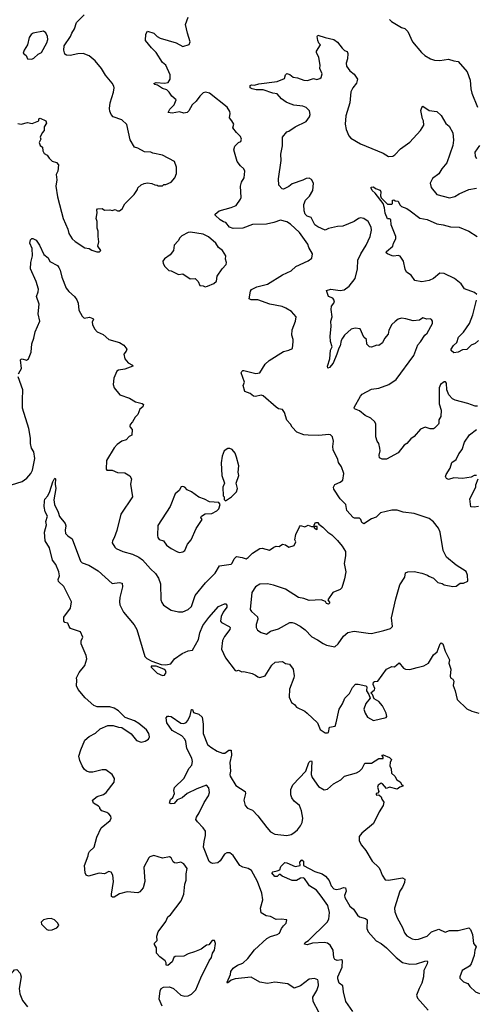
# Model space of a CAD drawing. Extents: x 2293878 to 2522763, y 823964 to 1006972.
# Tile 203 of 256: x 2334743 to 2339004, y 966138 to 975330. Entities that reach past the tile are written whole.
import ezdxf

# ---------------------------------------------------------------- set-up
doc = ezdxf.new("R2010")
doc.units = 0

msp = doc.modelspace()

# ---------------------------------------------------------------- linework, layer by layer
at = {"layer": '0CON20XD'}
for points in [[(2334725, 974360), (2334755, 974356.2), (2334815, 974370), (2334859.3, 974360.7), (2334920, 974385), (2334922.5, 974405), (2334935, 974412.5), (2334986.4, 974386.4), (2334992.5, 974365), (2334970.7, 974329.3), (2334972.5, 974295), (2334952.5, 974275), (2334932.5, 974235), (2334940, 974215), (2334923.6, 974183.6), (2334932.5, 974155), (2334955, 974140), (2334957.5, 974105), (2334972, 974082), (2335000, 974065), (2335016.1, 974036.1), (2335045, 974010), (2335085, 973996.7), (2335103.3, 973975), (2335097.5, 973915), (2335083.3, 973885), (2335090, 973835), (2335079.2, 973775), (2335093.9, 973676.1), (2335134.2, 973535), (2335149.2, 973475), (2335192, 973375), (2335202.5, 973335), (2335233.8, 973285), (2335259.7, 973259.7), (2335350.5, 973200.5), (2335390, 973195), (2335415, 973177.5), (2335463.6, 973163.6), (2335487, 973163), (2335500, 973175), (2335472.5, 973215), (2335482, 973255), (2335474.2, 973305.8), (2335476.2, 973355), (2335466.2, 973385), (2335465.9, 973445.9), (2335456.7, 973475), (2335467, 973527), (2335462.5, 973555), (2335470, 973565), (2335513, 973567), (2335535, 973553.3), (2335585, 973556.7), (2335605, 973550), (2335635, 973557.5), (2335655, 973546.7), (2335675, 973546.2), (2335698, 973565), (2335725, 973611.2), (2335812.3, 973697.7), (2335842.5, 973745), (2335845, 973760), (2335875, 973787.5), (2335905, 973802.5), (2335935, 973806.7), (2335975, 973800), (2336005, 973787.5), (2336027, 973787), (2336035, 973780), (2336075, 973780), (2336088.3, 973791.7), (2336105, 973792.5), (2336155, 973812.5), (2336190, 973855), (2336207.5, 973895), (2336207.5, 973955), (2336185.9, 974005.9), (2336075, 974066), (2335985.8, 974085.8), (2335965, 974094), (2335906.8, 974096.8), (2335845, 974132.5), (2335815, 974141.2), (2335775, 974208.8), (2335743.3, 974353.3), (2335696.2, 974395), (2335615, 974424.4), (2335597.5, 974445), (2335582.9, 974475), (2335579.5, 974500.5), (2335588.1, 974555), (2335617.5, 974655), (2335624, 974695), (2335620.5, 974710.5), (2335605, 974738.8), (2335542.6, 974812.6), (2335504.6, 974875), (2335446.2, 974945), (2335391.9, 974991.9), (2335335, 975015.3), (2335285, 975013.2), (2335215, 974996.7), (2335180.3, 975000.3), (2335165, 975010), (2335153.3, 975045), (2335156.7, 975085), (2335217.8, 975172.2), (2335227.8, 975205), (2335252.9, 975245), (2335274.3, 975305), (2335344.2, 975375)], [(2337628.3, 971458.3), (2337535, 971449.2), (2337435, 971451.1), (2337395, 971454.6), (2337330.7, 971480.7), (2337285.8, 971525), (2337268.6, 971555), (2337235, 971591.2), (2337214.6, 971664.6), (2337195, 971692), (2337157.9, 971697.9), (2337135, 971712.5), (2337015, 971818), (2336995, 971824), (2336945, 971812.5), (2336924.2, 971814.2), (2336895, 971840), (2336845, 971860), (2336827.5, 971915), (2336840, 971945), (2336811.2, 972035), (2336815, 972046.7), (2336824.4, 972055.6), (2336835, 972055.8), (2336948, 972028), (2336985, 972032), (2337032.5, 972115), (2337070.2, 972149.8), (2337205, 972232), (2337255.8, 972244.2), (2337289.3, 972260.7), (2337293.6, 972326.4), (2337296.2, 972345), (2337283.3, 972385), (2337286.2, 972435), (2337316.7, 972515), (2337322.5, 972555), (2337280, 972605), (2337227.9, 972637.9), (2337192.6, 972652.6), (2337076.7, 972675), (2336965, 972714.2), (2336904.1, 972714.1), (2336883.3, 972725), (2336896, 972795), (2336905, 972810), (2336955, 972837.1), (2337055, 972861.4), (2337195, 972948.9), (2337276.7, 972985), (2337318.8, 973025), (2337435, 973078.1), (2337468, 973105), (2337475.7, 973145), (2337442.2, 973205), (2337433.3, 973235), (2337353.4, 973343.4), (2337270.1, 973420.1), (2337235, 973441.9), (2337177.7, 973457.7), (2337114.5, 973435.5), (2337045, 973421.1), (2336915, 973419.4), (2336825, 973383.3), (2336735, 973380), (2336700, 973395), (2336667.5, 973437.5), (2336645, 973442.9), (2336615, 973461.9), (2336567.5, 973505), (2336566, 973515), (2336605, 973545.7), (2336715, 973576.9), (2336763, 973597), (2336803.3, 973655), (2336808.3, 973671.7), (2336802, 973775), (2336814, 973815), (2336836.2, 973855), (2336843.3, 973915), (2336835, 973937.5), (2336803.3, 973965), (2336773.8, 974005), (2336740, 974115), (2336751.7, 974148.3), (2336785, 974182.5), (2336806.4, 974193.6), (2336812.5, 974215), (2336805, 974240), (2336765.8, 974275.8), (2336732.3, 974322.3), (2336740, 974355), (2336721.2, 974385), (2336702, 974415), (2336708, 974455), (2336704.1, 974474.1), (2336678, 974515), (2336512.9, 974645), (2336477.5, 974655), (2336455, 974648.9), (2336423.3, 974616.7), (2336389.4, 974570.6), (2336352.5, 974535), (2336321.7, 974478.3), (2336305, 974464), (2336275, 974458), (2336235, 974470), (2336165, 974458.8), (2336127.5, 974465), (2336145, 974493.8), (2336185.8, 974535), (2336201.7, 974581.7), (2336161.2, 974615), (2336136.2, 974655), (2336115.4, 974675.4), (2336075, 974689.5), (2336028.7, 974718.7), (2336002.5, 974725), (2335993.8, 974735), (2336015, 974745.6), (2336095, 974738), (2336127.5, 974745), (2336147.5, 974775), (2336147.5, 974815), (2336106, 974905), (2336075, 974931.2), (2336016, 975025), (2335971.7, 975068.3), (2335916.7, 975135), (2335921.2, 975195), (2335935, 975223.3), (2335995.6, 975205.6), (2336026.2, 975175), (2336055, 975158), (2336202.5, 975115), (2336265, 975080), (2336325, 975100), (2336333.3, 975125), (2336308, 975205), (2336291.2, 975285), (2336313.8, 975355)], [(2338195, 975333.3), (2338212.1, 975312.1), (2338305, 975258), (2338337, 975247), (2338365, 975220), (2338410, 975125), (2338493, 975023), (2338525, 974996), (2338575.7, 974965.7), (2338615, 974952.5), (2338665, 974949.2), (2338745, 974962.2), (2338795, 974946), (2338835, 974940.8), (2338918.1, 974845), (2338946, 974766), (2338952.5, 974685), (2338962.3, 974645), (2339016.9, 974515)], [(2334855, 974963.3), (2334875, 974970), (2334915, 975007.5), (2334945.7, 975024.3), (2334995.7, 975115), (2335004.2, 975145), (2335002.5, 975175), (2334985, 975207.5), (2334965, 975223.3), (2334867.5, 975205), (2334848.8, 975191.2), (2334830, 975165), (2334815.7, 975094.3), (2334784, 975045), (2334776.4, 975016.4), (2334802.5, 974995), (2334816.4, 974966.4), (2334855, 974963.3)], [(2337654.2, 972655.8), (2337675.7, 972685), (2337681.1, 972705), (2337665, 972729.4), (2337624, 972745), (2337607.5, 972802.5), (2337645.7, 972814.3), (2337735, 972800.8), (2337771.1, 972808.9), (2337818.2, 972841.8), (2337874.3, 972915), (2337895.5, 973005), (2337897.5, 973085), (2337926, 973144), (2337977.1, 973225), (2338014.4, 973305), (2338025.6, 973365), (2338022.9, 973395), (2337994.2, 973445), (2337955, 973474.2), (2337925, 973480.8), (2337904.5, 973475.5), (2337865, 973447.1), (2337757.2, 973402.8), (2337709.7, 973400.3), (2337625, 973380), (2337593.6, 973366.4), (2337525, 973396), (2337496.2, 973415), (2337462.4, 973482.4), (2337425, 973496), (2337406.3, 973516.3), (2337397.5, 973545), (2337394.5, 973605), (2337410, 973645), (2337448.5, 973681.5), (2337479.5, 973735), (2337484, 973805), (2337465, 973840), (2337445, 973851.2), (2337415, 973849.2), (2337385, 973831.9), (2337285, 973797.1), (2337255, 973774.2), (2337205, 973749.4), (2337191.5, 973751.5), (2337160, 973785), (2337158.8, 973845), (2337184.3, 974015), (2337179.2, 974075), (2337193.9, 974153.9), (2337196.2, 974235), (2337235, 974283.3), (2337255, 974288.8), (2337315, 974331.2), (2337415, 974378.6), (2337446.2, 974423.8), (2337453.3, 974445), (2337448.7, 974478.7), (2337415, 974510.6), (2337385, 974523.3), (2337302.3, 974532.3), (2337250.2, 974550.2), (2337228.9, 974558.9), (2337185, 974591.4), (2337145, 974637.1), (2337105, 974643.3), (2337015, 974674.7), (2336950, 974675), (2336912.5, 974685), (2336893.3, 974695), (2336893.3, 974715), (2336905, 974721.2), (2336935, 974719.2), (2336975, 974731.1), (2337146.3, 974753.7), (2337215, 974780), (2337223.3, 974815), (2337235, 974826.7), (2337265, 974820), (2337295, 974794), (2337335, 974787.5), (2337395, 974765.7), (2337427.7, 974762.3), (2337485, 974782.5), (2337515, 974772.5), (2337545, 974780), (2337555, 974790), (2337566, 974825), (2337543.9, 974873.9), (2337546, 974905), (2337536.1, 974976.1), (2337513.8, 975025), (2337514, 975036), (2337550, 975095), (2337535, 975110), (2337526.7, 975135), (2337517.5, 975175), (2337525, 975187.5), (2337595, 975163.3), (2337675, 975145.8), (2337709.8, 975119.8), (2337752, 975065), (2337775, 975042), (2337797.5, 975035), (2337806, 975016), (2337800.8, 974965), (2337789.2, 974925), (2337792.5, 974895), (2337825, 974853.8), (2337865, 974823.3), (2337896.2, 974775), (2337885, 974736.7), (2337852, 974695), (2337834.6, 974655.4), (2337824.4, 974555.6), (2337787.8, 974432.2), (2337781.8, 974355), (2337788.2, 974305), (2337815, 974246.7), (2337833.8, 974225), (2337925, 974172), (2338135, 974083.8), (2338185, 974052.5), (2338225, 974057.5), (2338245, 974070), (2338295.9, 974124.1), (2338385, 974186.7), (2338483.8, 974295), (2338515.8, 974345), (2338512, 974385), (2338501.2, 974405), (2338487.7, 974482.3), (2338495, 974510), (2338505, 974522.5), (2338565, 974483.3), (2338635, 974472.5), (2338675, 974437.5), (2338721.2, 974361.2), (2338750, 974335), (2338785.6, 974275), (2338791.4, 974205), (2338785.6, 974155), (2338730, 973995), (2338683.2, 973936.8), (2338655, 973890), (2338595, 973846.7), (2338574, 973805), (2338584.1, 973764.1), (2338635, 973697.5), (2338755, 973668), (2338805, 973679.2), (2338845, 973704.2), (2338935, 973745.7), (2339005, 973758.6)], [(2339034.1, 974155.9), (2338991.4, 974095), (2338994, 974055), (2339006, 974036)], [(2339009.5, 972765), (2338988, 972785), (2338895, 972818.2), (2338863.3, 972865), (2338802.2, 972915), (2338705, 972961.5), (2338665, 972963.1), (2338605, 972912.9), (2338565, 972896), (2338496.4, 972883.6), (2338430, 972895), (2338396.7, 972945), (2338354.2, 972974.2), (2338340.3, 973000.3), (2338323.3, 973075), (2338295, 973123.3), (2338275, 973128.8), (2338235, 973122), (2338220, 973125), (2338174.1, 973144.1), (2338163.9, 973153.9), (2338166.7, 973165), (2338223.8, 973215), (2338230, 973245), (2338253.3, 973285), (2338252, 973305), (2338208.8, 973415), (2338205.8, 973465), (2338195, 973472), (2338175, 973470), (2338154, 973525), (2338148.1, 973575), (2338135.6, 973615.6), (2338060.8, 973710.8), (2338033.3, 973735), (2338023.9, 973756.1), (2338023.8, 973766.2), (2338045, 973768.8), (2338062.5, 973755), (2338108.3, 973738.3), (2338114.3, 973724.3), (2338111.4, 973685), (2338117.1, 973667.1), (2338175, 973608.1), (2338215, 973606.7), (2338223.3, 973615), (2338223, 973647), (2338235, 973650), (2338248.3, 973638.3), (2338276.4, 973636.4), (2338291.7, 973601.7), (2338305, 973586.7), (2338355, 973568.6), (2338387.5, 973545), (2338476.6, 973476.6), (2338545, 973464.3), (2338635, 973423.1), (2338695, 973416.5), (2338765, 973396.2), (2338845, 973392.9), (2338935, 973356), (2339011.2, 973305)], [(2334731.9, 972025), (2334747.5, 972052.5), (2334758.6, 972075), (2334750, 972155), (2334755, 972162.5), (2334765, 972163.3), (2334805, 972152), (2334825.8, 972165), (2334851.1, 972225), (2334854.4, 972305), (2334875, 972357.5), (2334886.7, 972415), (2334930.8, 972515), (2334914.4, 972585), (2334924.4, 972675), (2334898, 972745), (2334915, 972790), (2334917.1, 972815), (2334897.6, 972887.6), (2334843.3, 973005), (2334845.6, 973064.4), (2334862.5, 973125), (2334857.5, 973195), (2334838, 973245), (2334843.8, 973275), (2334855, 973287.5), (2334865, 973287.5), (2334895, 973273.3), (2334928, 973225), (2334968.3, 973138.3), (2335007.9, 973107.9), (2335025, 973073.3), (2335095, 973036), (2335108.3, 973018.3), (2335121.3, 972991.3), (2335135, 972927.5), (2335176, 972825), (2335201.3, 972791.3), (2335255.5, 972745.5), (2335275.8, 972715), (2335287.5, 972685), (2335295, 972620), (2335325, 972562.5), (2335345, 972542.5), (2335395, 972552.5), (2335425, 972540), (2335430, 972535), (2335417.5, 972505), (2335422.5, 972485), (2335441.2, 972445), (2335465, 972416.7), (2335520.5, 972390.5), (2335575, 972346.2), (2335675, 972316.2), (2335715, 972292.5), (2335742.5, 972255), (2335737.5, 972235), (2335713.6, 972206.4), (2335723.3, 972165), (2335755, 972127.5), (2335796.4, 972106.4), (2335797.5, 972095), (2335725, 972066.7), (2335665, 972057.5), (2335650.7, 972049.3), (2335620, 971985), (2335614, 971925), (2335625, 971892.5), (2335677.7, 971827.7), (2335767.7, 971797.7), (2335824.1, 971764.1), (2335887, 971747), (2335897, 971737), (2335892.5, 971715), (2335863.3, 971695), (2335844.1, 971645.9), (2335819.2, 971620.8), (2335794.3, 971575.7), (2335775, 971552.5), (2335770, 971535), (2335772.5, 971525), (2335793.3, 971505), (2335787.7, 971452.3), (2335765, 971438.8), (2335735, 971407.1), (2335695, 971396), (2335653.8, 971365), (2335625, 971333.8), (2335553.8, 971215), (2335550, 971135), (2335555, 971123.3), (2335605, 971123.3), (2335654.2, 971104.2), (2335725, 971100), (2335771.7, 971071.7), (2335786.2, 971045), (2335778, 970995), (2335794.2, 970875), (2335686.9, 970715), (2335647.9, 970562.1), (2335625.8, 970494.2), (2335607.5, 970465), (2335606.7, 970445), (2335630, 970405), (2335642.5, 970395), (2335705, 970366), (2335795, 970341.1), (2335855, 970313.1), (2335888.9, 970288.9), (2335964, 970204), (2336010.9, 970160.9), (2336037, 970117), (2336055.6, 970065), (2336060, 969915), (2336068.8, 969888.8), (2336085.7, 969865.7), (2336156.9, 969816.9), (2336225, 969802), (2336265, 969801.4), (2336315.5, 969824.5), (2336347.4, 969852.6), (2336380.9, 969955), (2336477.6, 970072.4), (2336567.4, 970162.6), (2336608.3, 970231.7), (2336715, 970248), (2336725, 970256.7), (2336743.4, 970296.6), (2336765, 970318.8), (2336819.7, 970309.7), (2336855, 970296), (2336875, 970308), (2336915, 970351.2), (2336985, 970393.3), (2337005.9, 970395.9), (2337075, 970377.5), (2337115, 970406.7), (2337135, 970416.7), (2337165, 970412.5), (2337195, 970432.5), (2337225, 970427.5), (2337255, 970407.5), (2337305, 970422.5), (2337320, 970455), (2337310, 970475), (2337320, 970525), (2337353.6, 970596.4), (2337365, 970606.7), (2337405, 970596.7), (2337435, 970610), (2337465, 970600), (2337490, 970600), (2337490, 970585), (2337515, 970570), (2337520, 970575), (2337518.3, 970598.3), (2337490, 970600), (2337490, 970615), (2337505, 970637.5), (2337525, 970637.5), (2337535, 970620), (2337573, 970593), (2337620, 970545), (2337655, 970522.5), (2337707.7, 970467.7), (2337752.5, 970415), (2337782.5, 970365), (2337784, 970325), (2337772, 970255), (2337786.7, 970175), (2337775, 970110), (2337748.8, 970025), (2337735, 970012), (2337665, 969982.5), (2337620, 969915), (2337637.5, 969885), (2337625, 969872.5), (2337605, 969880), (2337598.3, 969898.3), (2337555, 969913.3), (2337445, 969907.5), (2337395, 969927.5), (2337345, 969936.7), (2337223.6, 970013.6), (2337112.7, 970052.7), (2337055, 970064.2), (2336985, 970059.4), (2336942.5, 970035), (2336908.3, 969981.7), (2336892.3, 969825), (2336905, 969806.5), (2336963.3, 969755), (2336965.6, 969735), (2336948.5, 969685), (2336948.6, 969655), (2336962, 969632), (2336995, 969608.1), (2337045, 969593.1), (2337085, 969621.9), (2337156.9, 969643.1), (2337265, 969701.2), (2337285, 969703.8), (2337307.7, 969697.7), (2337358.8, 969668.8), (2337406.7, 969635), (2337468.3, 969568.3), (2337522.1, 969542.1), (2337575, 969506.7), (2337605, 969491.2), (2337685, 969476.2), (2337715.6, 969504.4), (2337765, 969576), (2337805, 969608.1), (2337865, 969621.1), (2337996, 969604), (2338025, 969600.8), (2338142.7, 969627.3), (2338203.6, 969646.4), (2338222.5, 969665), (2338214.3, 969745), (2338254.3, 969925), (2338290.8, 970055), (2338336.7, 970125), (2338343, 970167), (2338365, 970176.2), (2338425, 970177.5), (2338495, 970163.3), (2338550, 970145), (2338560, 970135), (2338605, 970117.5), (2338645, 970076.7), (2338685, 970066.7), (2338705, 970053.8), (2338785, 970038.8), (2338815, 970043.3), (2338855, 970068.8), (2338885, 970070), (2338925, 970090), (2338923.3, 970145), (2338909.5, 970179.5), (2338815, 970237.5), (2338725, 970312.5), (2338695.6, 970375), (2338668.1, 970545), (2338651.8, 970581.8), (2338605, 970644), (2338565, 970672.9), (2338425, 970718.8), (2338323.1, 970733.1), (2338265, 970751.2), (2338215, 970750), (2338110, 970725), (2338070, 970685), (2338025, 970671.2), (2337955, 970624.2), (2337935.8, 970635), (2337925.5, 970665.5), (2337915.5, 970675.5), (2337867, 970677), (2337855, 970682.5), (2337795, 970747.5), (2337786, 970805), (2337735, 970856.7), (2337673.6, 970946.4), (2337670, 970965), (2337685, 970992.5), (2337735, 971012.5), (2337757.6, 971032.4), (2337766.9, 971095), (2337745, 971156.7), (2337719.2, 971195), (2337713, 971223), (2337668.6, 971315), (2337664, 971345), (2337671.2, 971395), (2337663.3, 971435), (2337645, 971453.3), (2337628.3, 971458.3)], [(2336475, 972837.5), (2336495, 972842.5), (2336555, 972866.7), (2336580.7, 972889.3), (2336586.7, 972935), (2336631.2, 973005), (2336670, 973045), (2336673.3, 973065), (2336663.3, 973095), (2336667.5, 973125), (2336636.2, 973175), (2336598.8, 973205), (2336573.8, 973245), (2336504.2, 973304.2), (2336455, 973328), (2336337.3, 973347.3), (2336315, 973342.5), (2336255, 973312), (2336236.2, 973295), (2336221.2, 973265), (2336183.8, 973225), (2336176.7, 973175), (2336145.7, 973134.3), (2336093.6, 973096.4), (2336080, 973075), (2336082.5, 973055), (2336097.5, 973025), (2336135, 972990), (2336155, 972986.7), (2336225, 972950), (2336265, 972957.5), (2336335, 972912.5), (2336380, 972915), (2336407.5, 972885), (2336425, 972850), (2336455, 972846.7), (2336475, 972837.5)], [(2339015, 971723.3), (2338995, 971721.2), (2338926.8, 971746.8), (2338807.6, 971777.6), (2338781.5, 971791.5), (2338748.8, 971828.8), (2338728, 971875), (2338727.5, 971937.5), (2338718.3, 971948.3), (2338705, 971950), (2338671.2, 971925), (2338658.8, 971895), (2338656.2, 971745), (2338676, 971685), (2338674, 971625), (2338654, 971595), (2338656, 971565), (2338651.2, 971555), (2338615, 971516.7), (2338605, 971510), (2338575, 971510), (2338526.1, 971526.1), (2338485, 971508), (2338425, 971440), (2338393, 971417), (2338356.7, 971375), (2338332.3, 971357.7), (2338275, 971287.5), (2338165, 971226), (2338125, 971226.2), (2338101.2, 971241.2), (2338098.1, 971265), (2338106.7, 971305), (2338105, 971330), (2338093.8, 971375), (2338080, 971395), (2338068, 971435), (2338067.5, 971555), (2338057.5, 971575), (2338020.5, 971610.5), (2337966.7, 971635), (2337915, 971678.8), (2337867, 971697), (2337865, 971710), (2337923.1, 971816.9), (2337940, 971835), (2338025, 971880), (2338095, 971889.2), (2338186.6, 971923.4), (2338255, 971972), (2338422, 972195), (2338460, 972295), (2338485, 972322.5), (2338523.3, 972385), (2338545, 972402.5), (2338596.2, 972495), (2338596.7, 972515), (2338585, 972532.5), (2338575, 972537.5), (2338543.9, 972533.9), (2338505, 972546.2), (2338475, 972526.2), (2338415, 972520), (2338347.5, 972537.5), (2338305, 972543.8), (2338275, 972533.3), (2338245.9, 972514.1), (2338216, 972484), (2338188.3, 972431.7), (2338182.5, 972395), (2338146, 972355), (2338130, 972315), (2338095, 972290), (2338075, 972292), (2338025, 972272.5), (2338007, 972277), (2337981.7, 972301.7), (2337978.8, 972345), (2337955.6, 972365.6), (2337921.2, 972445), (2337875, 972451.9), (2337835, 972440), (2337774.3, 972385), (2337755, 972357.5), (2337742.5, 972335), (2337735, 972286.7), (2337721.2, 972265), (2337703.2, 972206.8), (2337667.5, 972125), (2337635, 972084), (2337617.5, 972077.5), (2337614.4, 972095), (2337635.8, 972165), (2337644.1, 972245.9), (2337657.5, 972275), (2337642, 972325), (2337639.4, 972375), (2337649.4, 972465), (2337648, 972515), (2337660, 972555), (2337650, 972625), (2337654.2, 972655.8)], [(2339024.4, 972335.6), (2338992.3, 972307.7), (2338955, 972291.2), (2338915, 972252), (2338875, 972246.9), (2338835, 972226.7), (2338795, 972218.8), (2338771.2, 972241.2), (2338771.2, 972255), (2338790.7, 972289.3), (2338822.7, 972317.3), (2338839.2, 972365), (2338885, 972414.2), (2338940.4, 972495), (2338970.8, 972575), (2339006.9, 972713.1)], [(2334665, 970987.5), (2334765, 971019.2), (2334809.5, 971050.5), (2334845.4, 971094.6), (2334861.1, 971125), (2334884.4, 971235), (2334874.3, 971295), (2334851.3, 971331.3), (2334843.8, 971375), (2334844.6, 971425), (2334827.1, 971515), (2334770, 971705), (2334767.4, 971782.6), (2334773.1, 971875), (2334727.5, 971995)], [(2339007.5, 971075), (2338983.9, 971076.1), (2338955, 971060), (2338875, 971047.5), (2338795, 971053.3), (2338745, 971038.8), (2338726.1, 971046.1), (2338718, 971065), (2338724, 971085), (2338760.8, 971145), (2338776.2, 971195), (2338816.7, 971225), (2338841.7, 971278.3), (2338871.2, 971318.8), (2338894.2, 971385), (2338940, 971455), (2339006.3, 971503.7)], [(2336665, 970840), (2336720, 970875), (2336766.1, 970923.9), (2336776.7, 970955), (2336763.3, 971005), (2336786.7, 971075), (2336782.5, 971105), (2336786.7, 971165), (2336767.5, 971245), (2336752.5, 971285), (2336725, 971317.5), (2336703, 971327), (2336685, 971327.5), (2336652.5, 971305), (2336633.3, 971255), (2336623.6, 971193.6), (2336630, 971075), (2336653, 971003), (2336640, 970965), (2336642.5, 970885), (2336650, 970875), (2336651.7, 970851.7), (2336665, 970840)], [(2336434.6, 966385.4), (2336512.5, 966545), (2336533.8, 966575), (2336543.3, 966615), (2336560, 966645), (2336570, 966705), (2336560, 966735), (2336540, 966735), (2336507, 966693), (2336485, 966690), (2336435, 966654), (2336373, 966627), (2336315, 966608.8), (2336275, 966588.8), (2336193.8, 966585), (2336180.8, 966575), (2336164.3, 966535.7), (2336125, 966500), (2336110, 966505), (2336110, 966525), (2336098.8, 966545), (2336050, 966580), (2336020, 966615), (2336018, 966665), (2336000, 966695), (2336001.7, 966708.3), (2336025.7, 966735), (2336023.1, 966775), (2336035, 966814), (2336105, 966910), (2336126.5, 966953.5), (2336151.4, 966975), (2336248.6, 967105), (2336273.3, 967165), (2336285, 967260), (2336295.8, 967295.8), (2336295.8, 967355), (2336306.2, 967405), (2336275, 967448.8), (2336245, 967466), (2336205, 967455.8), (2336188.3, 967458.3), (2336175, 967466.7), (2336156.2, 967505), (2336140, 967515), (2336075, 967503.8), (2335995, 967526.7), (2335956.1, 967513.9), (2335946.7, 967505), (2335901.2, 967418.8), (2335912, 967285), (2335893.8, 967225), (2335865, 967187.5), (2335845, 967180), (2335745, 967188), (2335675, 967168), (2335625, 967137.5), (2335608.3, 967138.3), (2335600, 967145), (2335600, 967165), (2335618.8, 967285), (2335611.2, 967345), (2335595, 967372.5), (2335575, 967378.8), (2335535, 967356.7), (2335485, 967361.2), (2335385, 967334.2), (2335363.8, 967345), (2335353.8, 967365), (2335348.1, 967435), (2335382.5, 967525), (2335384.4, 967545.6), (2335394.3, 967565.7), (2335436.2, 967605), (2335461.2, 967698.8), (2335504.3, 967785), (2335586.6, 967853.4), (2335596.2, 967875), (2335592, 967895), (2335573.8, 967915), (2335555, 967928.8), (2335510, 967945), (2335490, 967965), (2335490, 967975), (2335479.3, 967989.3), (2335432.5, 968015), (2335423.3, 968045), (2335465, 968076.7), (2335525, 968098), (2335551.2, 968115), (2335625, 968212.5), (2335626.7, 968245), (2335606.7, 968285), (2335545, 968326.9), (2335512.4, 968327.6), (2335424.2, 968304.2), (2335395, 968305.8), (2335365, 968316.2), (2335345, 968333.3), (2335326, 968365), (2335304.2, 968415), (2335295.8, 968455), (2335312.9, 968515), (2335350, 968605), (2335391.1, 968638.9), (2335449.8, 968670.2), (2335495, 968710), (2335565, 968740), (2335615, 968742.5), (2335665, 968724), (2335695, 968722), (2335782.7, 968662.7), (2335832.1, 968602.1), (2335875, 968584), (2335915, 968596), (2335945.7, 968614.3), (2335953.8, 968635), (2335949.2, 968665), (2335925, 968702), (2335855, 968760), (2335813.3, 968785), (2335726.7, 968816.7), (2335665, 968877.1), (2335625, 968903.1), (2335585, 968915.5), (2335465.6, 968914.4), (2335435, 968927.1), (2335355, 969000), (2335288.3, 969078.3), (2335272.3, 969112.3), (2335276.7, 969165), (2335272.5, 969185), (2335296.7, 969235), (2335350.3, 969299.7), (2335370, 969365), (2335363.5, 969395), (2335315.6, 969505), (2335315, 969532.5), (2335332, 969565), (2335310, 969615), (2335217.7, 969647.7), (2335203.8, 969665), (2335192.5, 969695), (2335165, 969703.8), (2335154, 969715), (2335155, 969753.3), (2335216.7, 969835), (2335225.6, 969895), (2335155, 970037.5), (2335104.3, 970085), (2335102.5, 970105), (2335113, 970137), (2335108.9, 970175), (2335080.6, 970245), (2335050, 970285), (2335020.3, 970400.3), (2334980, 970465), (2334974.4, 970545.6), (2334992, 970615), (2334986.7, 970645), (2335002, 970695), (2334980.8, 970735), (2334970, 970785), (2334972.9, 970835), (2334977.5, 970855), (2335003.8, 970885), (2335023.9, 970926.1), (2335052.9, 971017.1), (2335065, 971040), (2335075, 971050), (2335076.7, 971045), (2335073.8, 970995), (2335080, 970955), (2335062.7, 970847.3), (2335066, 970805), (2335102.2, 970732.2), (2335113.6, 970693.6), (2335167.6, 970627.6), (2335172.9, 970605), (2335165.7, 970565), (2335170, 970535), (2335190.7, 970510.7), (2335233.3, 970485), (2335311.2, 970275), (2335325, 970260), (2335387, 970237), (2335474.3, 970184.3), (2335605, 970068), (2335675, 970077.5), (2335700, 970070), (2335702.5, 970035), (2335676.9, 969935), (2335673.3, 969895), (2335678.3, 969868.3), (2335710.2, 969800.2), (2335811.8, 969681.8), (2335836, 969636), (2335911.1, 969385), (2335927.8, 969367.8), (2335975, 969340.5), (2336061.8, 969311.8), (2336105, 969307.7), (2336154.5, 969315.5), (2336187.5, 969365), (2336258.1, 969411.9), (2336315, 969439.1), (2336355, 969445.7), (2336410, 969545), (2336423.1, 969605), (2336453.1, 969675), (2336509.2, 969750.8), (2336598.9, 969851.1), (2336655, 969875.7), (2336665.8, 969875.8), (2336674.4, 969864.4), (2336674.4, 969845), (2336641.9, 969798.1), (2336622.6, 969757.4), (2336616.4, 969716.4), (2336625, 969703.3), (2336696.7, 969665), (2336706.7, 969655), (2336703.6, 969636.4), (2336655, 969572), (2336635.7, 969535), (2336627.1, 969455), (2336665, 969372.5), (2336752.5, 969255), (2336765, 969250), (2336785, 969256.2), (2336815, 969243.3), (2336835, 969246.7), (2336913.6, 969226.4), (2336945, 969212), (2336965, 969194.2), (2336985, 969190), (2337035, 969203.8), (2337095, 969303.3), (2337128.3, 969331.7), (2337195, 969340), (2337225, 969320), (2337260, 969315), (2337295.9, 969265.9), (2337303.3, 969205), (2337301.2, 969185), (2337261.2, 969078.8), (2337256.2, 969005), (2337280, 968955), (2337305.9, 968935.9), (2337325, 968911.2), (2337403.8, 968873.8), (2337425, 968857.5), (2337522.5, 968765), (2337546.7, 968705), (2337595, 968673.8), (2337615, 968671.2), (2337625, 968676.7), (2337633.3, 968725), (2337686.2, 968735), (2337696.7, 968765), (2337724.2, 968895), (2337755.6, 968944.4), (2337775.7, 968995), (2337819.5, 969040.5), (2337849.2, 969095), (2337877, 969127), (2337903, 969127), (2337971.7, 969111.7), (2337981.7, 969101.7), (2337980, 969065), (2338001.7, 969031.7), (2338012.5, 968995), (2337972.3, 968947.7), (2337956, 968895), (2337965.8, 968855), (2337987.9, 968817.9), (2338045, 968789.2), (2338163.6, 968816.4), (2338170, 968825), (2338163.8, 968855), (2338128.8, 968925), (2338095.8, 968965.8), (2338050.7, 968990.7), (2338035, 969030), (2338020, 969045), (2338053.3, 969075), (2338056.7, 969085), (2338042.5, 969125), (2338045.9, 969144.1), (2338055, 969151.2), (2338085.9, 969154.1), (2338165, 969267.5), (2338215, 969292.5), (2338241.7, 969288.3), (2338285, 969326.2), (2338325, 969277.5), (2338345, 969267.5), (2338385, 969263.3), (2338453.3, 969283.3), (2338515, 969298), (2338557, 969323), (2338605, 969400), (2338639.7, 969430.3), (2338667.5, 969505), (2338675, 969512.5), (2338692.5, 969505), (2338714, 969435), (2338754.3, 969355), (2338747.5, 969322.5), (2338768.1, 969268.1), (2338760.6, 969200.6), (2338765, 969187.5), (2338785, 969172.5), (2338793.3, 969155), (2338787.5, 969115), (2338807.5, 969065), (2338825, 968983.3), (2338915, 968898), (2338962.5, 968875), (2339027.5, 968855)], [(2339025, 970786.7), (2338985, 970780), (2338953.8, 970783.8), (2338944.1, 970855.9), (2339000, 970965), (2339000.7, 970989.3), (2339021.2, 971045)], [(2336235, 970356.7), (2336265, 970363.3), (2336282.5, 970375), (2336307.5, 970435), (2336343.8, 970475), (2336389.3, 970580.7), (2336447, 970663), (2336433.9, 970683.9), (2336440, 970695), (2336475, 970718), (2336535, 970721.2), (2336582.5, 970745), (2336600, 970765), (2336612.5, 970805), (2336601.7, 970821.7), (2336515, 970828.8), (2336467.5, 970855), (2336415, 970871.2), (2336345, 970922), (2336305, 970940), (2336283.8, 970965), (2336265, 970973.8), (2336250.8, 970969.2), (2336230, 970935), (2336193.3, 970905), (2336146.2, 970785), (2336033, 970607), (2336029.2, 970515), (2336032.5, 970495), (2336045, 970476.7), (2336085, 970463.8), (2336114.1, 970424.1), (2336155, 970393.3), (2336215, 970361.2), (2336235, 970356.7)], [(2336075, 969206.7), (2336095, 969212.5), (2336110, 969235), (2336102, 969255), (2336087.2, 969267.2), (2336015, 969296), (2335970, 969295), (2335970, 969285), (2336025, 969228.8), (2336075, 969206.7)], [(2337535, 966063.3), (2337482, 966165), (2337478.8, 966205), (2337514.4, 966265.6), (2337532, 966315), (2337528.8, 966355), (2337525, 966366.7), (2337495, 966380), (2337445, 966372), (2337365, 966310), (2337305, 966288.8), (2337245, 966330.8), (2337125, 966343.3), (2337055, 966331.1), (2336985, 966345.6), (2336901.7, 966391.7), (2336754.4, 966375.6), (2336717.1, 966362.9), (2336682.5, 966335), (2336680, 966345), (2336710.5, 966415), (2336714.4, 966445), (2336736, 966475), (2336775, 966502.9), (2336825, 966522.9), (2336870.9, 966565), (2336935, 966646.7), (2337048.7, 966751.3), (2337085, 966772.5), (2337145, 966789.2), (2337167.9, 966802.1), (2337185, 966846.7), (2337205, 966871.2), (2337228.8, 966895), (2337236.2, 966926.2), (2337183.9, 966933.9), (2337135, 966931.2), (2337085, 966958), (2337042.7, 966962.7), (2336995, 966992.5), (2336990, 967035), (2337010.6, 967115), (2337001.5, 967175), (2336963.3, 967285), (2336905, 967387.5), (2336875, 967406.4), (2336825, 967420), (2336798.6, 967435), (2336735, 967527.1), (2336705, 967551.4), (2336675, 967551.4), (2336655, 967540), (2336613, 967477), (2336591.7, 967458.3), (2336545, 967454.2), (2336525, 967458.1), (2336510.3, 967470.3), (2336459.2, 967605), (2336463.1, 967656.9), (2336477.5, 967715), (2336475.4, 967755), (2336455.8, 967785.7), (2336400.7, 967840.7), (2336385.7, 967865), (2336391.4, 967885), (2336417.5, 967925), (2336465, 968023.3), (2336505.8, 968085), (2336515.6, 968114.4), (2336508.9, 968158.9), (2336485, 968182.9), (2336395, 968150), (2336306.7, 968105), (2336258.8, 968065), (2336213.4, 968046.6), (2336185, 968014), (2336155, 968010), (2336140, 968015), (2336150.3, 968049.7), (2336170.5, 968069.5), (2336186.7, 968105), (2336181.2, 968135), (2336187.9, 968162.1), (2336274.6, 968245.4), (2336325, 968343.8), (2336349.1, 968370.9), (2336355.6, 968405), (2336349.5, 968435), (2336302.7, 968525), (2336293.1, 968593.1), (2336283.9, 968613.9), (2336254.6, 968644.6), (2336165, 968694.4), (2336114.4, 968765), (2336108.3, 968811.7), (2336123, 968827), (2336135, 968826.7), (2336156.7, 968825), (2336245, 968762), (2336275, 968760.8), (2336295, 968769.2), (2336313.1, 968786.9), (2336334.4, 968835), (2336345, 968890), (2336355, 968890), (2336363.6, 968863.6), (2336415, 968847.5), (2336445, 968817.5), (2336454.2, 968755), (2336455.7, 968665), (2336495.7, 968565), (2336525, 968539.4), (2336585, 968502.5), (2336635, 968484.3), (2336655.8, 968484.2), (2336695, 968510), (2336715, 968510), (2336718, 968465), (2336702.5, 968395), (2336709.2, 968315), (2336702.9, 968285), (2336708.3, 968268.3), (2336760.2, 968180.2), (2336845.8, 968125), (2336848.9, 968105), (2336833.5, 968045), (2336845.7, 967995), (2336870.2, 967970.2), (2336915, 967949.2), (2336966.7, 967896.7), (2337047.7, 967787.7), (2337085, 967749.4), (2337125, 967726.4), (2337235, 967715.4), (2337275.3, 967724.7), (2337301.5, 967738.5), (2337334, 967766), (2337364.4, 967805), (2337377.5, 967835), (2337384.5, 967875), (2337373.6, 967945), (2337352.9, 967995), (2337304.6, 968034.6), (2337283.1, 968065), (2337274.4, 968095), (2337274.3, 968145), (2337292.6, 968187.4), (2337414.4, 968315.6), (2337440.6, 968395), (2337455, 968409.2), (2337465, 968411.2), (2337470, 968405), (2337462, 968285), (2337470.8, 968255), (2337530.5, 968170.5), (2337585, 968139.2), (2337615, 968147.8), (2337672.7, 968197.3), (2337740, 968235), (2337775, 968266.7), (2337885, 968298.8), (2337915, 968313.8), (2337939.4, 968340.6), (2337965, 968388.8), (2338025, 968390.8), (2338095, 968434), (2338136.2, 968433.8), (2338136.2, 968446.2), (2338123.3, 968465), (2338135, 968467.1), (2338195, 968440.8), (2338213.1, 968425), (2338200, 968395), (2338196, 968365), (2338208.8, 968335), (2338214.2, 968295), (2338245, 968268.8), (2338263.8, 968235), (2338293.3, 968215), (2338308.3, 968188.3), (2338320, 968185), (2338320, 968175), (2338290, 968165), (2338265, 968146.7), (2338195, 968163.8), (2338165, 968153.3), (2338130, 968195), (2338115, 968202), (2338088.8, 968185), (2338082, 968165), (2338093.3, 968125), (2338085, 968110), (2338070, 968105), (2338070, 968095), (2338075, 968090), (2338095, 968092.5), (2338117.5, 968075), (2338123, 968053), (2338140, 968025), (2338136.4, 967993.6), (2338096.4, 967933.6), (2338043.3, 967825), (2337935, 967736.2), (2337911.2, 967705), (2337911.2, 967665), (2337933.8, 967625), (2337973.8, 967575), (2338033.6, 967473.6), (2338093.8, 967413.8), (2338106.9, 967395), (2338125, 967343.3), (2338155, 967301.2), (2338185, 967297.5), (2338315, 967318.8), (2338336.7, 967305), (2338333.8, 967275), (2338316.8, 967233.2), (2338291.2, 967195), (2338241.4, 967035), (2338245, 967002.5), (2338265.7, 966945), (2338315.6, 966855), (2338333.9, 966803.9), (2338355, 966777.1), (2338405, 966750), (2338435, 966744.4), (2338465, 966746.9), (2338545, 966775.7), (2338585, 966814.4), (2338655, 966840), (2338715, 966812.5), (2338755, 966825.7), (2338835, 966826.7), (2338935, 966853.3), (2338951.2, 966835), (2338969.7, 966789.7), (2338976.8, 966706.8), (2338996.7, 966685), (2339003.3, 966675), (2338990, 966645), (2338983.8, 966595), (2338956.2, 966515), (2338940, 966495), (2338873.8, 966455), (2338850, 966395), (2338851.7, 966381.7), (2338885, 966346.7), (2338925, 966331.2), (2338945, 966304), (2338995.9, 966255.9), (2339035, 966238)], [(2337850.9, 966070.9), (2337787.1, 966165), (2337764.2, 966255), (2337760, 966310), (2337725, 966336.7), (2337712.5, 966375), (2337710.9, 966395), (2337751.4, 966485), (2337755, 966546.7), (2337745, 966553.8), (2337705, 966548.6), (2337685, 966555.8), (2337674.5, 966575), (2337668.6, 966645), (2337639.4, 966689.4), (2337615, 966708.1), (2337585, 966715.6), (2337475, 966709.2), (2337425, 966694.4), (2337400.7, 966700.7), (2337406.2, 966715), (2337437.6, 966732.4), (2337612.2, 966905), (2337628.1, 966931.9), (2337634.5, 966994.5), (2337619.1, 967059.1), (2337557.7, 967147.7), (2337512.5, 967202.5), (2337447.5, 967245), (2337434, 967264), (2337401.7, 967311.7), (2337389.3, 967319.3), (2337365, 967316.7), (2337325.6, 967294.4), (2337285, 967294.4), (2337193, 967333), (2337175, 967350), (2337165, 967350), (2337145, 967330), (2337125, 967332.2), (2337096.7, 967365), (2337104, 967376), (2337146.4, 967383.6), (2337170, 967395), (2337180, 967425), (2337218.3, 967461.7), (2337235, 967460), (2337315, 967424), (2337360, 967435), (2337357.5, 967465), (2337375, 967488), (2337391.2, 967475), (2337390, 967435), (2337497, 967377), (2337565, 967355.6), (2337595.4, 967335.4), (2337630.8, 967295), (2337650, 967245), (2337675.9, 967215.9), (2337695, 967210), (2337735, 967216.2), (2337765, 967228.8), (2337782.5, 967225), (2337788.6, 967195), (2337774.2, 967155), (2337776.2, 967135), (2337822.9, 967052.9), (2337857.8, 967025), (2337895, 966970), (2337915, 966954.3), (2337968.8, 966938.8), (2337985.8, 966925.8), (2337981.9, 966845), (2337995, 966814.3), (2338070.6, 966730.6), (2338117.5, 966705), (2338165, 966666.9), (2338255, 966574.4), (2338315, 966527.8), (2338385, 966511.4), (2338445, 966517.5), (2338525, 966542), (2338545, 966542.5), (2338550, 966535), (2338546.9, 966515), (2338514.5, 966455), (2338510, 966395), (2338496.9, 966335), (2338469.5, 966285), (2338447.1, 966225), (2338455.6, 966195), (2338555, 966083.5)], [(2335015, 966828.8), (2335045, 966832.5), (2335088.8, 966851.2), (2335106.4, 966873.6), (2335100, 966895), (2335068.3, 966928.3), (2335035, 966938.8), (2335003.6, 966936.4), (2334965, 966927.5), (2334942.5, 966905), (2334947.5, 966885), (2334995.9, 966835.9), (2335015, 966828.8)], [(2334488.5, 966025), (2334537.3, 966245), (2334576.4, 966325), (2334680.6, 966445), (2334695, 966460), (2334715, 966464.2), (2334747.7, 966427.7), (2334755.8, 966395), (2334736.4, 966285), (2334742.7, 966235), (2334770, 966175), (2334815, 966114)], [(2336071.9, 966121.9), (2336044.2, 966185), (2336054.1, 966264.1), (2336064.2, 966285), (2336085, 966299.2), (2336142.3, 966302.3), (2336177.5, 966285), (2336245, 966224), (2336284.2, 966214.2), (2336315, 966215.8), (2336345, 966231.9), (2336385, 966272.5), (2336434.6, 966385.4)]]:
    msp.add_lwpolyline(points, dxfattribs=at)

doc.saveas('drawing.dxf')
